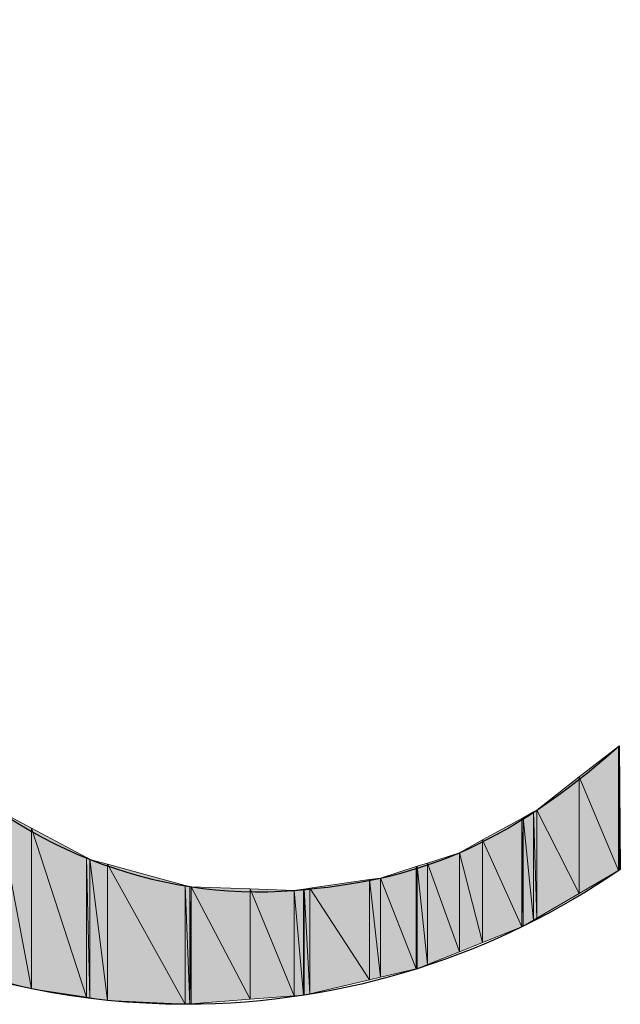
# Model space of a CAD drawing. Header units: inches. Extents: x 6 to 291, y 50 to 248.
# Tile 5 of 24: x 202.08 to 204.64, y 75.49 to 79.67. Entities that reach past the tile are written whole.
import ezdxf

# ---------------------------------------------------------------- set-up
doc = ezdxf.new("R2010")
doc.units = ezdxf.units.IN
doc.header["$MEASUREMENT"] = 0
doc.layers.add('Livello 1', color=7, linetype='Continuous')

# ---------------------------------------------------------------- blocks, each defined once
blk = doc.blocks.new('block 433')
at = {"layer": 'Livello 1', "color": 7, "lineweight": 25}
blk.add_open_spline([(204.6372, 76.0612), (204.6372, 76.0612), (204.6327, 76.5863), (204.6327, 76.5863), (204.14, 76.1527), (203.7742, 76.0133), (203.2517, 75.9717), (202.0516, 75.8755), (200.945, 76.914), (200.8583, 78.5371), (200.749, 80.345), (201.5724, 81.2905), (202.8136, 81.451), (203.472, 81.536), (204.2266, 81.2416), (204.6292, 80.6235), (204.6292, 80.6235), (204.6305, 81.3378), (204.6305, 81.3378), (204.1077, 81.6959), (203.4726, 81.9063), (202.7887, 81.9063), (200.9994, 81.9063), (199.5483, 80.4693), (199.5483, 78.6973), (199.5483, 76.9255), (200.9994, 75.4879), (202.7887, 75.4879), (203.4755, 75.4879), (204.1128, 75.6999), (204.6372, 76.0612)], degree=3, knots=[0, 0, 0, 0, 1, 1, 1, 2, 2, 2, 3, 3, 3, 4, 4, 4, 5, 5, 5, 6, 6, 6, 7, 7, 7, 8, 8, 8, 9, 9, 9, 10, 10, 10, 10], dxfattribs=at)
blk = doc.blocks.new('block 572')
at = {"layer": 'Livello 1', "lineweight": 0}
blk.add_lwpolyline([(201.9899, 75.5903), (202.1357, 75.5532), (201.9899, 76.3132), (201.9899, 75.5903)], dxfattribs=at)
blk = doc.blocks.new('block 573')
at = {"layer": 'Livello 1'}
h = blk.add_hatch(color=250, dxfattribs=at)
h.dxf.hatch_style = 2
h.paths.add_polyline_path([(201.9899, 75.5903), (202.1357, 75.5532), (201.9899, 76.3132)])
at = {"layer": 'Livello 1', "lineweight": 0}
blk.add_lwpolyline([(201.9899, 75.5903), (202.1357, 75.5532), (201.9899, 76.3132), (201.9899, 75.5903), (201.9899, 75.5903)], dxfattribs=at)
blk = doc.blocks.new('block 574')
at = {"layer": 'Livello 1', "lineweight": 0}
blk.add_lwpolyline([(202.1357, 75.5532), (202.1357, 76.2356), (201.9899, 76.3132), (202.1357, 75.5532)], dxfattribs=at)
blk = doc.blocks.new('block 575')
at = {"layer": 'Livello 1'}
h = blk.add_hatch(color=250, dxfattribs=at)
h.dxf.hatch_style = 2
h.paths.add_polyline_path([(202.1357, 75.5532), (202.1357, 76.2356), (201.9899, 76.3132)])
at = {"layer": 'Livello 1', "lineweight": 0}
blk.add_lwpolyline([(202.1357, 75.5532), (202.1357, 76.2356), (201.9899, 76.3132), (202.1357, 75.5532), (202.1357, 75.5532)], dxfattribs=at)
blk = doc.blocks.new('block 580')
at = {"layer": 'Livello 1', "lineweight": 0}
blk.add_lwpolyline([(202.1357, 75.5532), (202.3687, 75.5179), (202.1357, 76.2356), (202.1357, 75.5532)], dxfattribs=at)
blk = doc.blocks.new('block 581')
at = {"layer": 'Livello 1'}
h = blk.add_hatch(color=250, dxfattribs=at)
h.dxf.hatch_style = 2
h.paths.add_polyline_path([(202.1357, 75.5532), (202.3687, 75.5179), (202.1357, 76.2356)])
at = {"layer": 'Livello 1', "lineweight": 0}
blk.add_lwpolyline([(202.1357, 75.5532), (202.3687, 75.5179), (202.1357, 76.2356), (202.1357, 75.5532), (202.1357, 75.5532)], dxfattribs=at)
blk = doc.blocks.new('block 582')
at = {"layer": 'Livello 1', "lineweight": 0}
blk.add_lwpolyline([(202.3687, 75.5179), (202.3687, 76.1116), (202.1357, 76.2356), (202.3687, 75.5179)], dxfattribs=at)
blk = doc.blocks.new('block 583')
at = {"layer": 'Livello 1'}
h = blk.add_hatch(color=250, dxfattribs=at)
h.dxf.hatch_style = 2
h.paths.add_polyline_path([(202.3687, 75.5179), (202.3687, 76.1116), (202.1357, 76.2356)])
at = {"layer": 'Livello 1', "lineweight": 0}
blk.add_lwpolyline([(202.3687, 75.5179), (202.3687, 76.1116), (202.1357, 76.2356), (202.3687, 75.5179), (202.3687, 75.5179)], dxfattribs=at)
blk = doc.blocks.new('block 588')
at = {"layer": 'Livello 1', "lineweight": 0}
blk.add_lwpolyline([(202.3687, 75.5179), (202.3836, 75.5157), (202.3687, 76.1116), (202.3687, 75.5179)], dxfattribs=at)
blk = doc.blocks.new('block 589')
at = {"layer": 'Livello 1'}
h = blk.add_hatch(color=250, dxfattribs=at)
h.dxf.hatch_style = 2
h.paths.add_polyline_path([(202.3687, 75.5179), (202.3836, 75.5157), (202.3687, 76.1116)])
at = {"layer": 'Livello 1', "lineweight": 0}
blk.add_lwpolyline([(202.3687, 75.5179), (202.3836, 75.5157), (202.3687, 76.1116), (202.3687, 75.5179), (202.3687, 75.5179)], dxfattribs=at)
blk = doc.blocks.new('block 590')
at = {"layer": 'Livello 1', "lineweight": 0}
blk.add_lwpolyline([(202.3836, 75.5157), (202.3836, 76.1037), (202.3687, 76.1116), (202.3836, 75.5157)], dxfattribs=at)
blk = doc.blocks.new('block 591')
at = {"layer": 'Livello 1'}
h = blk.add_hatch(color=250, dxfattribs=at)
h.dxf.hatch_style = 2
h.paths.add_polyline_path([(202.3836, 75.5157), (202.3836, 76.1037), (202.3687, 76.1116)])
at = {"layer": 'Livello 1', "lineweight": 0}
blk.add_lwpolyline([(202.3836, 75.5157), (202.3836, 76.1037), (202.3687, 76.1116), (202.3836, 75.5157), (202.3836, 75.5157)], dxfattribs=at)
blk = doc.blocks.new('block 596')
at = {"layer": 'Livello 1', "lineweight": 0}
blk.add_lwpolyline([(202.3836, 75.5157), (202.4574, 75.5045), (202.3836, 76.1037), (202.3836, 75.5157)], dxfattribs=at)
blk = doc.blocks.new('block 597')
at = {"layer": 'Livello 1'}
h = blk.add_hatch(color=250, dxfattribs=at)
h.dxf.hatch_style = 2
h.paths.add_polyline_path([(202.3836, 75.5157), (202.4574, 75.5045), (202.3836, 76.1037)])
at = {"layer": 'Livello 1', "lineweight": 0}
blk.add_lwpolyline([(202.3836, 75.5157), (202.4574, 75.5045), (202.3836, 76.1037), (202.3836, 75.5157), (202.3836, 75.5157)], dxfattribs=at)
blk = doc.blocks.new('block 598')
at = {"layer": 'Livello 1', "lineweight": 0}
blk.add_lwpolyline([(202.4574, 75.5045), (202.4574, 76.0835), (202.3836, 76.1037), (202.4574, 75.5045)], dxfattribs=at)
blk = doc.blocks.new('block 599')
at = {"layer": 'Livello 1'}
h = blk.add_hatch(color=250, dxfattribs=at)
h.dxf.hatch_style = 2
h.paths.add_polyline_path([(202.4574, 75.5045), (202.4574, 76.0835), (202.3836, 76.1037)])
at = {"layer": 'Livello 1', "lineweight": 0}
blk.add_lwpolyline([(202.4574, 75.5045), (202.4574, 76.0835), (202.3836, 76.1037), (202.4574, 75.5045), (202.4574, 75.5045)], dxfattribs=at)
blk = doc.blocks.new('block 604')
at = {"layer": 'Livello 1', "lineweight": 0}
blk.add_lwpolyline([(202.4574, 75.5045), (202.7887, 75.4879), (202.4574, 76.0835), (202.4574, 75.5045)], dxfattribs=at)
blk = doc.blocks.new('block 605')
at = {"layer": 'Livello 1'}
h = blk.add_hatch(color=250, dxfattribs=at)
h.dxf.hatch_style = 2
h.paths.add_polyline_path([(202.4574, 75.5045), (202.7887, 75.4879), (202.4574, 76.0835)])
at = {"layer": 'Livello 1', "lineweight": 0}
blk.add_lwpolyline([(202.4574, 75.5045), (202.7887, 75.4879), (202.4574, 76.0835), (202.4574, 75.5045), (202.4574, 75.5045)], dxfattribs=at)
blk = doc.blocks.new('block 606')
at = {"layer": 'Livello 1', "lineweight": 0}
blk.add_lwpolyline([(202.7887, 75.4879), (202.7887, 75.993), (202.4574, 76.0835), (202.7887, 75.4879)], dxfattribs=at)
blk = doc.blocks.new('block 607')
at = {"layer": 'Livello 1'}
h = blk.add_hatch(color=250, dxfattribs=at)
h.dxf.hatch_style = 2
h.paths.add_polyline_path([(202.7887, 75.4879), (202.7887, 75.993), (202.4574, 76.0835)])
at = {"layer": 'Livello 1', "lineweight": 0}
blk.add_lwpolyline([(202.7887, 75.4879), (202.7887, 75.993), (202.4574, 76.0835), (202.7887, 75.4879), (202.7887, 75.4879)], dxfattribs=at)
blk = doc.blocks.new('block 612')
at = {"layer": 'Livello 1', "lineweight": 0}
blk.add_lwpolyline([(202.7887, 75.4879), (202.8079, 75.4894), (202.7887, 75.993), (202.7887, 75.4879)], dxfattribs=at)
blk = doc.blocks.new('block 613')
at = {"layer": 'Livello 1'}
h = blk.add_hatch(color=250, dxfattribs=at)
h.dxf.hatch_style = 2
h.paths.add_polyline_path([(202.7887, 75.4879), (202.8079, 75.4894), (202.7887, 75.993)])
at = {"layer": 'Livello 1', "lineweight": 0}
blk.add_lwpolyline([(202.7887, 75.4879), (202.8079, 75.4894), (202.7887, 75.993), (202.7887, 75.4879), (202.7887, 75.4879)], dxfattribs=at)
blk = doc.blocks.new('block 614')
at = {"layer": 'Livello 1', "lineweight": 0}
blk.add_lwpolyline([(202.8079, 75.4894), (202.8079, 75.9877), (202.7887, 75.993), (202.8079, 75.4894)], dxfattribs=at)
blk = doc.blocks.new('block 615')
at = {"layer": 'Livello 1'}
h = blk.add_hatch(color=250, dxfattribs=at)
h.dxf.hatch_style = 2
h.paths.add_polyline_path([(202.8079, 75.4894), (202.8079, 75.9877), (202.7887, 75.993)])
at = {"layer": 'Livello 1', "lineweight": 0}
blk.add_lwpolyline([(202.8079, 75.4894), (202.8079, 75.9877), (202.7887, 75.993), (202.8079, 75.4894), (202.8079, 75.4894)], dxfattribs=at)
blk = doc.blocks.new('block 620')
at = {"layer": 'Livello 1', "lineweight": 0}
blk.add_lwpolyline([(202.8079, 75.4894), (202.8136, 75.4898), (202.8079, 75.9877), (202.8079, 75.4894)], dxfattribs=at)
blk = doc.blocks.new('block 621')
at = {"layer": 'Livello 1'}
h = blk.add_hatch(color=250, dxfattribs=at)
h.dxf.hatch_style = 2
h.paths.add_polyline_path([(202.8079, 75.4894), (202.8136, 75.4898), (202.8079, 75.9877)])
at = {"layer": 'Livello 1', "lineweight": 0}
blk.add_lwpolyline([(202.8079, 75.4894), (202.8136, 75.4898), (202.8079, 75.9877), (202.8079, 75.4894), (202.8079, 75.4894)], dxfattribs=at)
blk = doc.blocks.new('block 622')
at = {"layer": 'Livello 1', "lineweight": 0}
blk.add_lwpolyline([(202.8136, 75.4898), (202.8136, 75.9875), (202.8079, 75.9877), (202.8136, 75.4898)], dxfattribs=at)
blk = doc.blocks.new('block 623')
at = {"layer": 'Livello 1'}
h = blk.add_hatch(color=250, dxfattribs=at)
h.dxf.hatch_style = 2
h.paths.add_polyline_path([(202.8136, 75.4898), (202.8136, 75.9875), (202.8079, 75.9877)])
at = {"layer": 'Livello 1', "lineweight": 0}
blk.add_lwpolyline([(202.8136, 75.4898), (202.8136, 75.9875), (202.8079, 75.9877), (202.8136, 75.4898), (202.8136, 75.4898)], dxfattribs=at)
blk = doc.blocks.new('block 628')
at = {"layer": 'Livello 1', "lineweight": 0}
blk.add_lwpolyline([(202.8136, 75.4898), (203.0641, 75.5091), (202.8136, 75.9875), (202.8136, 75.4898)], dxfattribs=at)
blk = doc.blocks.new('block 629')
at = {"layer": 'Livello 1'}
h = blk.add_hatch(color=250, dxfattribs=at)
h.dxf.hatch_style = 2
h.paths.add_polyline_path([(202.8136, 75.4898), (203.0641, 75.5091), (202.8136, 75.9875)])
at = {"layer": 'Livello 1', "lineweight": 0}
blk.add_lwpolyline([(202.8136, 75.4898), (203.0641, 75.5091), (202.8136, 75.9875), (202.8136, 75.4898), (202.8136, 75.4898)], dxfattribs=at)
blk = doc.blocks.new('block 630')
at = {"layer": 'Livello 1', "lineweight": 0}
blk.add_lwpolyline([(203.0641, 75.5091), (203.0641, 75.9785), (202.8136, 75.9875), (203.0641, 75.5091)], dxfattribs=at)
blk = doc.blocks.new('block 631')
at = {"layer": 'Livello 1'}
h = blk.add_hatch(color=250, dxfattribs=at)
h.dxf.hatch_style = 2
h.paths.add_polyline_path([(203.0641, 75.5091), (203.0641, 75.9785), (202.8136, 75.9875)])
at = {"layer": 'Livello 1', "lineweight": 0}
blk.add_lwpolyline([(203.0641, 75.5091), (203.0641, 75.9785), (202.8136, 75.9875), (203.0641, 75.5091), (203.0641, 75.5091)], dxfattribs=at)
blk = doc.blocks.new('block 636')
at = {"layer": 'Livello 1', "lineweight": 0}
blk.add_lwpolyline([(203.0641, 75.5091), (203.2517, 75.5235), (203.0641, 75.9785), (203.0641, 75.5091)], dxfattribs=at)
blk = doc.blocks.new('block 637')
at = {"layer": 'Livello 1'}
h = blk.add_hatch(color=250, dxfattribs=at)
h.dxf.hatch_style = 2
h.paths.add_polyline_path([(203.0641, 75.5091), (203.2517, 75.5235), (203.0641, 75.9785)])
at = {"layer": 'Livello 1', "lineweight": 0}
blk.add_lwpolyline([(203.0641, 75.5091), (203.2517, 75.5235), (203.0641, 75.9785), (203.0641, 75.5091), (203.0641, 75.5091)], dxfattribs=at)
blk = doc.blocks.new('block 638')
at = {"layer": 'Livello 1', "lineweight": 0}
blk.add_lwpolyline([(203.2517, 75.5235), (203.2517, 75.9717), (203.0641, 75.9785), (203.2517, 75.5235)], dxfattribs=at)
blk = doc.blocks.new('block 639')
at = {"layer": 'Livello 1'}
h = blk.add_hatch(color=250, dxfattribs=at)
h.dxf.hatch_style = 2
h.paths.add_polyline_path([(203.2517, 75.5235), (203.2517, 75.9717), (203.0641, 75.9785)])
at = {"layer": 'Livello 1', "lineweight": 0}
blk.add_lwpolyline([(203.2517, 75.5235), (203.2517, 75.9717), (203.0641, 75.9785), (203.2517, 75.5235), (203.2517, 75.5235)], dxfattribs=at)
blk = doc.blocks.new('block 644')
at = {"layer": 'Livello 1', "lineweight": 0}
blk.add_lwpolyline([(203.2517, 75.5235), (203.2915, 75.5265), (203.2517, 75.9717), (203.2517, 75.5235)], dxfattribs=at)
blk = doc.blocks.new('block 645')
at = {"layer": 'Livello 1'}
h = blk.add_hatch(color=250, dxfattribs=at)
h.dxf.hatch_style = 2
h.paths.add_polyline_path([(203.2517, 75.5235), (203.2915, 75.5265), (203.2517, 75.9717)])
at = {"layer": 'Livello 1', "lineweight": 0}
blk.add_lwpolyline([(203.2517, 75.5235), (203.2915, 75.5265), (203.2517, 75.9717), (203.2517, 75.5235), (203.2517, 75.5235)], dxfattribs=at)
blk = doc.blocks.new('block 646')
at = {"layer": 'Livello 1', "lineweight": 0}
blk.add_lwpolyline([(203.2915, 75.5265), (203.2915, 75.9774), (203.2517, 75.9717), (203.2915, 75.5265)], dxfattribs=at)
blk = doc.blocks.new('block 647')
at = {"layer": 'Livello 1'}
h = blk.add_hatch(color=250, dxfattribs=at)
h.dxf.hatch_style = 2
h.paths.add_polyline_path([(203.2915, 75.5265), (203.2915, 75.9774), (203.2517, 75.9717)])
at = {"layer": 'Livello 1', "lineweight": 0}
blk.add_lwpolyline([(203.2915, 75.5265), (203.2915, 75.9774), (203.2517, 75.9717), (203.2915, 75.5265), (203.2915, 75.5265)], dxfattribs=at)
blk = doc.blocks.new('block 652')
at = {"layer": 'Livello 1', "lineweight": 0}
blk.add_lwpolyline([(203.2915, 75.5265), (203.2935, 75.5267), (203.2915, 75.9774), (203.2915, 75.5265)], dxfattribs=at)
blk = doc.blocks.new('block 653')
at = {"layer": 'Livello 1'}
h = blk.add_hatch(color=250, dxfattribs=at)
h.dxf.hatch_style = 2
edge = h.paths.add_edge_path()
edge.add_spline(control_points=[(203.2915, 75.5265), (203.2935, 75.5267), (203.2915, 75.9774), (203.2915, 75.9774), (203.2915, 75.9774), (203.2915, 75.5265), (203.2915, 75.5265), (203.2915, 75.5265), (203.2915, 75.5265), (203.2915, 75.5265)], knot_values=[0, 0, 0, 0, 1, 1, 1, 2, 2, 2, 3, 3, 3, 3], degree=3, periodic=1)
at = {"layer": 'Livello 1', "lineweight": 0}
blk.add_open_spline([(203.2915, 75.5265), (203.2935, 75.5267), (203.2915, 75.9774), (203.2915, 75.9774), (203.2915, 75.9774), (203.2915, 75.5265), (203.2915, 75.5265), (203.2915, 75.5265), (203.2915, 75.5265), (203.2915, 75.5265)], degree=3, knots=[0, 0, 0, 0, 1, 1, 1, 2, 2, 2, 3, 3, 3, 3], dxfattribs=at)
blk = doc.blocks.new('block 654')
at = {"layer": 'Livello 1', "lineweight": 0}
blk.add_lwpolyline([(203.2935, 75.5267), (203.2935, 75.9777), (203.2915, 75.9774), (203.2935, 75.5267)], dxfattribs=at)
blk = doc.blocks.new('block 655')
at = {"layer": 'Livello 1'}
h = blk.add_hatch(color=250, dxfattribs=at)
h.dxf.hatch_style = 2
edge = h.paths.add_edge_path()
edge.add_spline(control_points=[(203.2935, 75.5267), (203.2935, 75.5267), (203.2935, 75.9777), (203.2935, 75.9777), (203.2915, 75.9774), (203.2935, 75.5267), (203.2935, 75.5267), (203.2935, 75.5267), (203.2935, 75.5267), (203.2935, 75.5267)], knot_values=[0, 0, 0, 0, 1, 1, 1, 2, 2, 2, 3, 3, 3, 3], degree=3, periodic=1)
at = {"layer": 'Livello 1', "lineweight": 0}
blk.add_open_spline([(203.2935, 75.5267), (203.2935, 75.5267), (203.2935, 75.9777), (203.2935, 75.9777), (203.2915, 75.9774), (203.2935, 75.5267), (203.2935, 75.5267), (203.2935, 75.5267), (203.2935, 75.5267), (203.2935, 75.5267)], degree=3, knots=[0, 0, 0, 0, 1, 1, 1, 2, 2, 2, 3, 3, 3, 3], dxfattribs=at)
blk = doc.blocks.new('block 660')
at = {"layer": 'Livello 1', "lineweight": 0}
blk.add_lwpolyline([(203.2935, 75.5267), (203.3184, 75.5325), (203.2935, 75.9777), (203.2935, 75.5267)], dxfattribs=at)
blk = doc.blocks.new('block 661')
at = {"layer": 'Livello 1'}
h = blk.add_hatch(color=250, dxfattribs=at)
h.dxf.hatch_style = 2
h.paths.add_polyline_path([(203.2935, 75.5267), (203.3184, 75.5325), (203.2935, 75.9777)])
at = {"layer": 'Livello 1', "lineweight": 0}
blk.add_lwpolyline([(203.2935, 75.5267), (203.3184, 75.5325), (203.2935, 75.9777), (203.2935, 75.5267), (203.2935, 75.5267)], dxfattribs=at)
blk = doc.blocks.new('block 662')
at = {"layer": 'Livello 1', "lineweight": 0}
blk.add_lwpolyline([(203.3184, 75.5325), (203.3184, 75.9813), (203.2935, 75.9777), (203.3184, 75.5325)], dxfattribs=at)
blk = doc.blocks.new('block 663')
at = {"layer": 'Livello 1'}
h = blk.add_hatch(color=250, dxfattribs=at)
h.dxf.hatch_style = 2
h.paths.add_polyline_path([(203.3184, 75.5325), (203.3184, 75.9813), (203.2935, 75.9777)])
at = {"layer": 'Livello 1', "lineweight": 0}
blk.add_lwpolyline([(203.3184, 75.5325), (203.3184, 75.9813), (203.2935, 75.9777), (203.3184, 75.5325), (203.3184, 75.5325)], dxfattribs=at)
blk = doc.blocks.new('block 668')
at = {"layer": 'Livello 1', "lineweight": 0}
blk.add_lwpolyline([(203.3184, 75.5325), (203.5712, 75.5917), (203.3184, 75.9813), (203.3184, 75.5325)], dxfattribs=at)
blk = doc.blocks.new('block 669')
at = {"layer": 'Livello 1'}
h = blk.add_hatch(color=250, dxfattribs=at)
h.dxf.hatch_style = 2
h.paths.add_polyline_path([(203.3184, 75.5325), (203.5712, 75.5917), (203.3184, 75.9813)])
at = {"layer": 'Livello 1', "lineweight": 0}
blk.add_lwpolyline([(203.3184, 75.5325), (203.5712, 75.5917), (203.3184, 75.9813), (203.3184, 75.5325), (203.3184, 75.5325)], dxfattribs=at)
blk = doc.blocks.new('block 670')
at = {"layer": 'Livello 1', "lineweight": 0}
blk.add_lwpolyline([(203.5712, 75.5917), (203.5712, 76.0175), (203.3184, 75.9813), (203.5712, 75.5917)], dxfattribs=at)
blk = doc.blocks.new('block 671')
at = {"layer": 'Livello 1'}
h = blk.add_hatch(color=250, dxfattribs=at)
h.dxf.hatch_style = 2
h.paths.add_polyline_path([(203.5712, 75.5917), (203.5712, 76.0175), (203.3184, 75.9813)])
at = {"layer": 'Livello 1', "lineweight": 0}
blk.add_lwpolyline([(203.5712, 75.5917), (203.5712, 76.0175), (203.3184, 75.9813), (203.5712, 75.5917), (203.5712, 75.5917)], dxfattribs=at)
blk = doc.blocks.new('block 676')
at = {"layer": 'Livello 1', "lineweight": 0}
blk.add_lwpolyline([(203.5712, 75.5917), (203.6186, 75.6028), (203.5712, 76.0175), (203.5712, 75.5917)], dxfattribs=at)
blk = doc.blocks.new('block 677')
at = {"layer": 'Livello 1'}
h = blk.add_hatch(color=250, dxfattribs=at)
h.dxf.hatch_style = 2
h.paths.add_polyline_path([(203.5712, 75.5917), (203.6186, 75.6028), (203.5712, 76.0175)])
at = {"layer": 'Livello 1', "lineweight": 0}
blk.add_lwpolyline([(203.5712, 75.5917), (203.6186, 75.6028), (203.5712, 76.0175), (203.5712, 75.5917), (203.5712, 75.5917)], dxfattribs=at)
blk = doc.blocks.new('block 678')
at = {"layer": 'Livello 1', "lineweight": 0}
blk.add_lwpolyline([(203.6186, 75.6028), (203.6186, 76.0243), (203.5712, 76.0175), (203.6186, 75.6028)], dxfattribs=at)
blk = doc.blocks.new('block 679')
at = {"layer": 'Livello 1'}
h = blk.add_hatch(color=250, dxfattribs=at)
h.dxf.hatch_style = 2
h.paths.add_polyline_path([(203.6186, 75.6028), (203.6186, 76.0243), (203.5712, 76.0175)])
at = {"layer": 'Livello 1', "lineweight": 0}
blk.add_lwpolyline([(203.6186, 75.6028), (203.6186, 76.0243), (203.5712, 76.0175), (203.6186, 75.6028), (203.6186, 75.6028)], dxfattribs=at)
blk = doc.blocks.new('block 684')
at = {"layer": 'Livello 1', "lineweight": 0}
blk.add_lwpolyline([(203.6186, 75.6028), (203.77, 75.6382), (203.6186, 76.0243), (203.6186, 75.6028)], dxfattribs=at)
blk = doc.blocks.new('block 685')
at = {"layer": 'Livello 1'}
h = blk.add_hatch(color=250, dxfattribs=at)
h.dxf.hatch_style = 2
h.paths.add_polyline_path([(203.6186, 75.6028), (203.77, 75.6382), (203.6186, 76.0243)])
at = {"layer": 'Livello 1', "lineweight": 0}
blk.add_lwpolyline([(203.6186, 75.6028), (203.77, 75.6382), (203.6186, 76.0243), (203.6186, 75.6028), (203.6186, 75.6028)], dxfattribs=at)
blk = doc.blocks.new('block 686')
at = {"layer": 'Livello 1', "lineweight": 0}
blk.add_lwpolyline([(203.77, 75.6382), (203.77, 76.073), (203.6186, 76.0243), (203.77, 75.6382)], dxfattribs=at)
blk = doc.blocks.new('block 687')
at = {"layer": 'Livello 1'}
h = blk.add_hatch(color=250, dxfattribs=at)
h.dxf.hatch_style = 2
h.paths.add_polyline_path([(203.77, 75.6382), (203.77, 76.073), (203.6186, 76.0243)])
at = {"layer": 'Livello 1', "lineweight": 0}
blk.add_lwpolyline([(203.77, 75.6382), (203.77, 76.073), (203.6186, 76.0243), (203.77, 75.6382), (203.77, 75.6382)], dxfattribs=at)
blk = doc.blocks.new('block 692')
at = {"layer": 'Livello 1', "lineweight": 0}
blk.add_lwpolyline([(203.77, 75.6382), (203.7738, 75.6391), (203.77, 76.073), (203.77, 75.6382)], dxfattribs=at)
blk = doc.blocks.new('block 693')
at = {"layer": 'Livello 1'}
h = blk.add_hatch(color=250, dxfattribs=at)
h.dxf.hatch_style = 2
edge = h.paths.add_edge_path()
edge.add_spline(control_points=[(203.77, 75.6382), (203.7738, 75.6391), (203.77, 76.073), (203.77, 76.073), (203.77, 76.073), (203.77, 75.6382), (203.77, 75.6382), (203.77, 75.6382), (203.77, 75.6382), (203.77, 75.6382)], knot_values=[0, 0, 0, 0, 1, 1, 1, 2, 2, 2, 3, 3, 3, 3], degree=3, periodic=1)
at = {"layer": 'Livello 1', "lineweight": 0}
blk.add_open_spline([(203.77, 75.6382), (203.7738, 75.6391), (203.77, 76.073), (203.77, 76.073), (203.77, 76.073), (203.77, 75.6382), (203.77, 75.6382), (203.77, 75.6382), (203.77, 75.6382), (203.77, 75.6382)], degree=3, knots=[0, 0, 0, 0, 1, 1, 1, 2, 2, 2, 3, 3, 3, 3], dxfattribs=at)
blk = doc.blocks.new('block 694')
at = {"layer": 'Livello 1', "lineweight": 0}
blk.add_lwpolyline([(203.7738, 75.6391), (203.7738, 76.0742), (203.77, 76.073), (203.7738, 75.6391)], dxfattribs=at)
blk = doc.blocks.new('block 695')
at = {"layer": 'Livello 1'}
h = blk.add_hatch(color=250, dxfattribs=at)
h.dxf.hatch_style = 2
edge = h.paths.add_edge_path()
edge.add_spline(control_points=[(203.7738, 75.6391), (203.7738, 75.6391), (203.7738, 76.0742), (203.7738, 76.0742), (203.77, 76.073), (203.7738, 75.6391), (203.7738, 75.6391), (203.7738, 75.6391), (203.7738, 75.6391), (203.7738, 75.6391)], knot_values=[0, 0, 0, 0, 1, 1, 1, 2, 2, 2, 3, 3, 3, 3], degree=3, periodic=1)
at = {"layer": 'Livello 1', "lineweight": 0}
blk.add_open_spline([(203.7738, 75.6391), (203.7738, 75.6391), (203.7738, 76.0742), (203.7738, 76.0742), (203.77, 76.073), (203.7738, 75.6391), (203.7738, 75.6391), (203.7738, 75.6391), (203.7738, 75.6391), (203.7738, 75.6391)], degree=3, knots=[0, 0, 0, 0, 1, 1, 1, 2, 2, 2, 3, 3, 3, 3], dxfattribs=at)
blk = doc.blocks.new('block 700')
at = {"layer": 'Livello 1', "lineweight": 0}
blk.add_lwpolyline([(203.7738, 75.6391), (203.8173, 75.6565), (203.7738, 76.0742), (203.7738, 75.6391)], dxfattribs=at)
blk = doc.blocks.new('block 701')
at = {"layer": 'Livello 1'}
h = blk.add_hatch(color=250, dxfattribs=at)
h.dxf.hatch_style = 2
h.paths.add_polyline_path([(203.7738, 75.6391), (203.8173, 75.6565), (203.7738, 76.0742)])
at = {"layer": 'Livello 1', "lineweight": 0}
blk.add_lwpolyline([(203.7738, 75.6391), (203.8173, 75.6565), (203.7738, 76.0742), (203.7738, 75.6391), (203.7738, 75.6391)], dxfattribs=at)
blk = doc.blocks.new('block 702')
at = {"layer": 'Livello 1', "lineweight": 0}
blk.add_lwpolyline([(203.8173, 75.6565), (203.8173, 76.0882), (203.7738, 76.0742), (203.8173, 75.6565)], dxfattribs=at)
blk = doc.blocks.new('block 703')
at = {"layer": 'Livello 1'}
h = blk.add_hatch(color=250, dxfattribs=at)
h.dxf.hatch_style = 2
h.paths.add_polyline_path([(203.8173, 75.6565), (203.8173, 76.0882), (203.7738, 76.0742)])
at = {"layer": 'Livello 1', "lineweight": 0}
blk.add_lwpolyline([(203.8173, 75.6565), (203.8173, 76.0882), (203.7738, 76.0742), (203.8173, 75.6565), (203.8173, 75.6565)], dxfattribs=at)
blk = doc.blocks.new('block 708')
at = {"layer": 'Livello 1', "lineweight": 0}
blk.add_lwpolyline([(203.8173, 75.6565), (203.9534, 75.711), (203.8173, 76.0882), (203.8173, 75.6565)], dxfattribs=at)
blk = doc.blocks.new('block 709')
at = {"layer": 'Livello 1'}
h = blk.add_hatch(color=250, dxfattribs=at)
h.dxf.hatch_style = 2
h.paths.add_polyline_path([(203.8173, 75.6565), (203.9534, 75.711), (203.8173, 76.0882)])
at = {"layer": 'Livello 1', "lineweight": 0}
blk.add_lwpolyline([(203.8173, 75.6565), (203.9534, 75.711), (203.8173, 76.0882), (203.8173, 75.6565), (203.8173, 75.6565)], dxfattribs=at)
blk = doc.blocks.new('block 710')
at = {"layer": 'Livello 1', "lineweight": 0}
blk.add_lwpolyline([(203.9534, 75.711), (203.9534, 76.132), (203.8173, 76.0882), (203.9534, 75.711)], dxfattribs=at)
blk = doc.blocks.new('block 711')
at = {"layer": 'Livello 1'}
h = blk.add_hatch(color=250, dxfattribs=at)
h.dxf.hatch_style = 2
h.paths.add_polyline_path([(203.9534, 75.711), (203.9534, 76.132), (203.8173, 76.0882)])
at = {"layer": 'Livello 1', "lineweight": 0}
blk.add_lwpolyline([(203.9534, 75.711), (203.9534, 76.132), (203.8173, 76.0882), (203.9534, 75.711), (203.9534, 75.711)], dxfattribs=at)
blk = doc.blocks.new('block 716')
at = {"layer": 'Livello 1', "lineweight": 0}
blk.add_lwpolyline([(203.9534, 75.711), (204.0514, 75.7502), (203.9534, 76.132), (203.9534, 75.711)], dxfattribs=at)
blk = doc.blocks.new('block 717')
at = {"layer": 'Livello 1'}
h = blk.add_hatch(color=250, dxfattribs=at)
h.dxf.hatch_style = 2
h.paths.add_polyline_path([(203.9534, 75.711), (204.0514, 75.7502), (203.9534, 76.132)])
at = {"layer": 'Livello 1', "lineweight": 0}
blk.add_lwpolyline([(203.9534, 75.711), (204.0514, 75.7502), (203.9534, 76.132), (203.9534, 75.711), (203.9534, 75.711)], dxfattribs=at)
blk = doc.blocks.new('block 718')
at = {"layer": 'Livello 1', "lineweight": 0}
blk.add_lwpolyline([(204.0514, 75.7502), (204.0514, 76.186), (203.9534, 76.132), (204.0514, 75.7502)], dxfattribs=at)
blk = doc.blocks.new('block 719')
at = {"layer": 'Livello 1'}
h = blk.add_hatch(color=250, dxfattribs=at)
h.dxf.hatch_style = 2
h.paths.add_polyline_path([(204.0514, 75.7502), (204.0514, 76.186), (203.9534, 76.132)])
at = {"layer": 'Livello 1', "lineweight": 0}
blk.add_lwpolyline([(204.0514, 75.7502), (204.0514, 76.186), (203.9534, 76.132), (204.0514, 75.7502), (204.0514, 75.7502)], dxfattribs=at)
blk = doc.blocks.new('block 724')
at = {"layer": 'Livello 1', "lineweight": 0}
blk.add_lwpolyline([(204.0514, 75.7502), (204.2183, 75.8171), (204.0514, 76.186), (204.0514, 75.7502)], dxfattribs=at)
blk = doc.blocks.new('block 725')
at = {"layer": 'Livello 1'}
h = blk.add_hatch(color=250, dxfattribs=at)
h.dxf.hatch_style = 2
h.paths.add_polyline_path([(204.0514, 75.7502), (204.2183, 75.8171), (204.0514, 76.186)])
at = {"layer": 'Livello 1', "lineweight": 0}
blk.add_lwpolyline([(204.0514, 75.7502), (204.2183, 75.8171), (204.0514, 76.186), (204.0514, 75.7502), (204.0514, 75.7502)], dxfattribs=at)
blk = doc.blocks.new('block 726')
at = {"layer": 'Livello 1', "lineweight": 0}
blk.add_lwpolyline([(204.2183, 75.8171), (204.2183, 76.2778), (204.0514, 76.186), (204.2183, 75.8171)], dxfattribs=at)
blk = doc.blocks.new('block 727')
at = {"layer": 'Livello 1'}
h = blk.add_hatch(color=250, dxfattribs=at)
h.dxf.hatch_style = 2
h.paths.add_polyline_path([(204.2183, 75.8171), (204.2183, 76.2778), (204.0514, 76.186)])
at = {"layer": 'Livello 1', "lineweight": 0}
blk.add_lwpolyline([(204.2183, 75.8171), (204.2183, 76.2778), (204.0514, 76.186), (204.2183, 75.8171), (204.2183, 75.8171)], dxfattribs=at)
blk = doc.blocks.new('block 732')
at = {"layer": 'Livello 1', "lineweight": 0}
blk.add_lwpolyline([(204.2183, 75.8171), (204.2237, 75.8192), (204.2183, 76.2778), (204.2183, 75.8171)], dxfattribs=at)
blk = doc.blocks.new('block 733')
at = {"layer": 'Livello 1'}
h = blk.add_hatch(color=250, dxfattribs=at)
h.dxf.hatch_style = 2
h.paths.add_polyline_path([(204.2183, 75.8171), (204.2237, 75.8192), (204.2183, 76.2778)])
at = {"layer": 'Livello 1', "lineweight": 0}
blk.add_lwpolyline([(204.2183, 75.8171), (204.2237, 75.8192), (204.2183, 76.2778), (204.2183, 75.8171), (204.2183, 75.8171)], dxfattribs=at)
blk = doc.blocks.new('block 734')
at = {"layer": 'Livello 1', "lineweight": 0}
blk.add_lwpolyline([(204.2237, 75.8192), (204.2237, 76.2808), (204.2183, 76.2778), (204.2237, 75.8192)], dxfattribs=at)
blk = doc.blocks.new('block 735')
at = {"layer": 'Livello 1'}
h = blk.add_hatch(color=250, dxfattribs=at)
h.dxf.hatch_style = 2
h.paths.add_polyline_path([(204.2237, 75.8192), (204.2237, 76.2808), (204.2183, 76.2778)])
at = {"layer": 'Livello 1', "lineweight": 0}
blk.add_lwpolyline([(204.2237, 75.8192), (204.2237, 76.2808), (204.2183, 76.2778), (204.2237, 75.8192), (204.2237, 75.8192)], dxfattribs=at)
blk = doc.blocks.new('block 740')
at = {"layer": 'Livello 1', "lineweight": 0}
blk.add_lwpolyline([(204.2237, 75.8192), (204.2682, 75.8453), (204.2237, 76.2808), (204.2237, 75.8192)], dxfattribs=at)
blk = doc.blocks.new('block 741')
at = {"layer": 'Livello 1'}
h = blk.add_hatch(color=250, dxfattribs=at)
h.dxf.hatch_style = 2
h.paths.add_polyline_path([(204.2237, 75.8192), (204.2682, 75.8453), (204.2237, 76.2808)])
at = {"layer": 'Livello 1', "lineweight": 0}
blk.add_lwpolyline([(204.2237, 75.8192), (204.2682, 75.8453), (204.2237, 76.2808), (204.2237, 75.8192), (204.2237, 75.8192)], dxfattribs=at)
blk = doc.blocks.new('block 742')
at = {"layer": 'Livello 1', "lineweight": 0}
blk.add_lwpolyline([(204.2682, 75.8453), (204.2682, 76.3053), (204.2237, 76.2808), (204.2682, 75.8453)], dxfattribs=at)
blk = doc.blocks.new('block 743')
at = {"layer": 'Livello 1'}
h = blk.add_hatch(color=250, dxfattribs=at)
h.dxf.hatch_style = 2
h.paths.add_polyline_path([(204.2682, 75.8453), (204.2682, 76.3053), (204.2237, 76.2808)])
at = {"layer": 'Livello 1', "lineweight": 0}
blk.add_lwpolyline([(204.2682, 75.8453), (204.2682, 76.3053), (204.2237, 76.2808), (204.2682, 75.8453), (204.2682, 75.8453)], dxfattribs=at)
blk = doc.blocks.new('block 748')
at = {"layer": 'Livello 1', "lineweight": 0}
blk.add_lwpolyline([(204.2682, 75.8453), (204.2825, 75.8537), (204.2682, 76.3053), (204.2682, 75.8453)], dxfattribs=at)
blk = doc.blocks.new('block 749')
at = {"layer": 'Livello 1'}
h = blk.add_hatch(color=250, dxfattribs=at)
h.dxf.hatch_style = 2
h.paths.add_polyline_path([(204.2682, 75.8453), (204.2825, 75.8537), (204.2682, 76.3053)])
at = {"layer": 'Livello 1', "lineweight": 0}
blk.add_lwpolyline([(204.2682, 75.8453), (204.2825, 75.8537), (204.2682, 76.3053), (204.2682, 75.8453), (204.2682, 75.8453)], dxfattribs=at)
blk = doc.blocks.new('block 750')
at = {"layer": 'Livello 1', "lineweight": 0}
blk.add_lwpolyline([(204.2825, 75.8537), (204.2825, 76.3132), (204.2682, 76.3053), (204.2825, 75.8537)], dxfattribs=at)
blk = doc.blocks.new('block 751')
at = {"layer": 'Livello 1'}
h = blk.add_hatch(color=250, dxfattribs=at)
h.dxf.hatch_style = 2
h.paths.add_polyline_path([(204.2825, 75.8537), (204.2825, 76.3132), (204.2682, 76.3053)])
at = {"layer": 'Livello 1', "lineweight": 0}
blk.add_lwpolyline([(204.2825, 75.8537), (204.2825, 76.3132), (204.2682, 76.3053), (204.2825, 75.8537), (204.2825, 75.8537)], dxfattribs=at)
blk = doc.blocks.new('block 756')
at = {"layer": 'Livello 1', "lineweight": 0}
blk.add_lwpolyline([(204.2825, 75.8537), (204.4626, 75.9591), (204.2825, 76.3132), (204.2825, 75.8537)], dxfattribs=at)
blk = doc.blocks.new('block 757')
at = {"layer": 'Livello 1'}
h = blk.add_hatch(color=250, dxfattribs=at)
h.dxf.hatch_style = 2
h.paths.add_polyline_path([(204.2825, 75.8537), (204.4626, 75.9591), (204.2825, 76.3132)])
at = {"layer": 'Livello 1', "lineweight": 0}
blk.add_lwpolyline([(204.2825, 75.8537), (204.4626, 75.9591), (204.2825, 76.3132), (204.2825, 75.8537), (204.2825, 75.8537)], dxfattribs=at)
blk = doc.blocks.new('block 758')
at = {"layer": 'Livello 1', "lineweight": 0}
blk.add_lwpolyline([(204.4626, 75.9591), (204.4626, 76.4536), (204.2825, 76.3132), (204.4626, 75.9591)], dxfattribs=at)
blk = doc.blocks.new('block 759')
at = {"layer": 'Livello 1'}
h = blk.add_hatch(color=250, dxfattribs=at)
h.dxf.hatch_style = 2
h.paths.add_polyline_path([(204.4626, 75.9591), (204.4626, 76.4536), (204.2825, 76.3132)])
at = {"layer": 'Livello 1', "lineweight": 0}
blk.add_lwpolyline([(204.4626, 75.9591), (204.4626, 76.4536), (204.2825, 76.3132), (204.4626, 75.9591), (204.4626, 75.9591)], dxfattribs=at)
blk = doc.blocks.new('block 764')
at = {"layer": 'Livello 1', "lineweight": 0}
blk.add_lwpolyline([(204.4626, 75.9591), (204.6292, 76.0566), (204.4626, 76.4536), (204.4626, 75.9591)], dxfattribs=at)
blk = doc.blocks.new('block 765')
at = {"layer": 'Livello 1'}
h = blk.add_hatch(color=250, dxfattribs=at)
h.dxf.hatch_style = 2
h.paths.add_polyline_path([(204.4626, 75.9591), (204.6292, 76.0566), (204.4626, 76.4536)])
at = {"layer": 'Livello 1', "lineweight": 0}
blk.add_lwpolyline([(204.4626, 75.9591), (204.6292, 76.0566), (204.4626, 76.4536), (204.4626, 75.9591), (204.4626, 75.9591)], dxfattribs=at)
blk = doc.blocks.new('block 766')
at = {"layer": 'Livello 1', "lineweight": 0}
blk.add_lwpolyline([(204.6292, 76.0566), (204.6292, 76.5835), (204.4626, 76.4536), (204.6292, 76.0566)], dxfattribs=at)
blk = doc.blocks.new('block 767')
at = {"layer": 'Livello 1'}
h = blk.add_hatch(color=250, dxfattribs=at)
h.dxf.hatch_style = 2
h.paths.add_polyline_path([(204.6292, 76.0566), (204.6292, 76.5835), (204.4626, 76.4536)])
at = {"layer": 'Livello 1', "lineweight": 0}
blk.add_lwpolyline([(204.6292, 76.0566), (204.6292, 76.5835), (204.4626, 76.4536), (204.6292, 76.0566), (204.6292, 76.0566)], dxfattribs=at)
blk = doc.blocks.new('block 772')
at = {"layer": 'Livello 1', "lineweight": 0}
blk.add_open_spline([(204.6292, 76.0566), (204.6305, 76.0573), (204.6292, 76.5835), (204.6292, 76.5835), (204.6292, 76.5835), (204.6292, 76.0566), (204.6292, 76.0566)], degree=3, knots=[0, 0, 0, 0, 1, 1, 1, 2, 2, 2, 2], dxfattribs=at)
blk = doc.blocks.new('block 773')
at = {"layer": 'Livello 1'}
h = blk.add_hatch(color=250, dxfattribs=at)
h.dxf.hatch_style = 2
edge = h.paths.add_edge_path()
edge.add_spline(control_points=[(204.6292, 76.0566), (204.6305, 76.0573), (204.6292, 76.5835), (204.6292, 76.5835), (204.6292, 76.5835), (204.6292, 76.0566), (204.6292, 76.0566), (204.6292, 76.0566), (204.6292, 76.0566), (204.6292, 76.0566)], knot_values=[0, 0, 0, 0, 1, 1, 1, 2, 2, 2, 3, 3, 3, 3], degree=3, periodic=1)
at = {"layer": 'Livello 1', "lineweight": 0}
blk.add_open_spline([(204.6292, 76.0566), (204.6305, 76.0573), (204.6292, 76.5835), (204.6292, 76.5835), (204.6292, 76.5835), (204.6292, 76.0566), (204.6292, 76.0566), (204.6292, 76.0566), (204.6292, 76.0566), (204.6292, 76.0566)], degree=3, knots=[0, 0, 0, 0, 1, 1, 1, 2, 2, 2, 3, 3, 3, 3], dxfattribs=at)
blk = doc.blocks.new('block 774')
at = {"layer": 'Livello 1', "lineweight": 0}
blk.add_open_spline([(204.6305, 76.0573), (204.6305, 76.0573), (204.6305, 76.5845), (204.6305, 76.5845), (204.6292, 76.5835), (204.6305, 76.0573), (204.6305, 76.0573)], degree=3, knots=[0, 0, 0, 0, 1, 1, 1, 2, 2, 2, 2], dxfattribs=at)
blk = doc.blocks.new('block 775')
at = {"layer": 'Livello 1'}
h = blk.add_hatch(color=250, dxfattribs=at)
h.dxf.hatch_style = 2
edge = h.paths.add_edge_path()
edge.add_spline(control_points=[(204.6305, 76.0573), (204.6305, 76.0573), (204.6305, 76.5845), (204.6305, 76.5845), (204.6292, 76.5835), (204.6305, 76.0573), (204.6305, 76.0573), (204.6305, 76.0573), (204.6305, 76.0573), (204.6305, 76.0573)], knot_values=[0, 0, 0, 0, 1, 1, 1, 2, 2, 2, 3, 3, 3, 3], degree=3, periodic=1)
at = {"layer": 'Livello 1', "lineweight": 0}
blk.add_open_spline([(204.6305, 76.0573), (204.6305, 76.0573), (204.6305, 76.5845), (204.6305, 76.5845), (204.6292, 76.5835), (204.6305, 76.0573), (204.6305, 76.0573), (204.6305, 76.0573), (204.6305, 76.0573), (204.6305, 76.0573)], degree=3, knots=[0, 0, 0, 0, 1, 1, 1, 2, 2, 2, 3, 3, 3, 3], dxfattribs=at)
blk = doc.blocks.new('block 778')
at = {"layer": 'Livello 1', "lineweight": 0}
blk.add_lwpolyline([(204.6305, 76.0573), (204.6327, 76.0586), (204.6305, 76.5845), (204.6305, 76.0573)], dxfattribs=at)
blk = doc.blocks.new('block 779')
at = {"layer": 'Livello 1'}
h = blk.add_hatch(color=250, dxfattribs=at)
h.dxf.hatch_style = 2
edge = h.paths.add_edge_path()
edge.add_spline(control_points=[(204.6305, 76.0573), (204.6327, 76.0586), (204.6305, 76.5845), (204.6305, 76.5845), (204.6305, 76.5845), (204.6305, 76.0573), (204.6305, 76.0573), (204.6305, 76.0573), (204.6305, 76.0573), (204.6305, 76.0573)], knot_values=[0, 0, 0, 0, 1, 1, 1, 2, 2, 2, 3, 3, 3, 3], degree=3, periodic=1)
at = {"layer": 'Livello 1', "lineweight": 0}
blk.add_open_spline([(204.6305, 76.0573), (204.6327, 76.0586), (204.6305, 76.5845), (204.6305, 76.5845), (204.6305, 76.5845), (204.6305, 76.0573), (204.6305, 76.0573), (204.6305, 76.0573), (204.6305, 76.0573), (204.6305, 76.0573)], degree=3, knots=[0, 0, 0, 0, 1, 1, 1, 2, 2, 2, 3, 3, 3, 3], dxfattribs=at)
blk = doc.blocks.new('block 780')
at = {"layer": 'Livello 1', "lineweight": 0}
blk.add_lwpolyline([(204.6327, 76.0586), (204.6327, 76.5863), (204.6305, 76.5845), (204.6327, 76.0586)], dxfattribs=at)
blk = doc.blocks.new('block 781')
at = {"layer": 'Livello 1'}
h = blk.add_hatch(color=250, dxfattribs=at)
h.dxf.hatch_style = 2
edge = h.paths.add_edge_path()
edge.add_spline(control_points=[(204.6327, 76.0586), (204.6327, 76.0586), (204.6327, 76.5863), (204.6327, 76.5863), (204.6305, 76.5845), (204.6327, 76.0586), (204.6327, 76.0586), (204.6327, 76.0586), (204.6327, 76.0586), (204.6327, 76.0586)], knot_values=[0, 0, 0, 0, 1, 1, 1, 2, 2, 2, 3, 3, 3, 3], degree=3, periodic=1)
at = {"layer": 'Livello 1', "lineweight": 0}
blk.add_open_spline([(204.6327, 76.0586), (204.6327, 76.0586), (204.6327, 76.5863), (204.6327, 76.5863), (204.6305, 76.5845), (204.6327, 76.0586), (204.6327, 76.0586), (204.6327, 76.0586), (204.6327, 76.0586), (204.6327, 76.0586)], degree=3, knots=[0, 0, 0, 0, 1, 1, 1, 2, 2, 2, 3, 3, 3, 3], dxfattribs=at)
blk = doc.blocks.new('block 782')
at = {"layer": 'Livello 1', "lineweight": 0}
blk.add_lwpolyline([(204.6327, 76.0586), (204.6372, 76.0612), (204.6327, 76.5863), (204.6327, 76.0586)], dxfattribs=at)
blk = doc.blocks.new('block 783')
at = {"layer": 'Livello 1'}
h = blk.add_hatch(color=250, dxfattribs=at)
h.dxf.hatch_style = 2
edge = h.paths.add_edge_path()
edge.add_spline(control_points=[(204.6327, 76.0586), (204.6372, 76.0612), (204.6327, 76.5863), (204.6327, 76.5863), (204.6327, 76.5863), (204.6327, 76.0586), (204.6327, 76.0586), (204.6327, 76.0586), (204.6327, 76.0586), (204.6327, 76.0586)], knot_values=[0, 0, 0, 0, 1, 1, 1, 2, 2, 2, 3, 3, 3, 3], degree=3, periodic=1)
at = {"layer": 'Livello 1', "lineweight": 0}
blk.add_open_spline([(204.6327, 76.0586), (204.6372, 76.0612), (204.6327, 76.5863), (204.6327, 76.5863), (204.6327, 76.5863), (204.6327, 76.0586), (204.6327, 76.0586), (204.6327, 76.0586), (204.6327, 76.0586), (204.6327, 76.0586)], degree=3, knots=[0, 0, 0, 0, 1, 1, 1, 2, 2, 2, 3, 3, 3, 3], dxfattribs=at)

msp = doc.modelspace()

# ---------------------------------------------------------------- block references
at = {"layer": 'Livello 1'}
for name in ['block 433', 'block 766', 'block 767', 'block 774', 'block 775', 'block 772', 'block 773', 'block 780', 'block 781', 'block 778', 'block 779', 'block 782', 'block 783', 'block 758', 'block 759', 'block 764', 'block 765', 'block 572', 'block 573', 'block 574', 'block 575', 'block 742', 'block 743', 'block 750', 'block 751', 'block 748', 'block 749', 'block 756', 'block 757', 'block 726', 'block 727', 'block 734', 'block 735', 'block 732', 'block 733', 'block 740', 'block 741', 'block 580', 'block 581', 'block 582', 'block 583', 'block 718', 'block 719', 'block 724', 'block 725', 'block 710', 'block 711', 'block 716', 'block 717', 'block 588', 'block 589', 'block 590', 'block 591', 'block 596', 'block 597', 'block 598', 'block 599', 'block 702', 'block 703', 'block 708', 'block 709', 'block 604', 'block 605', 'block 606', 'block 607', 'block 686', 'block 687', 'block 694', 'block 695', 'block 692', 'block 693', 'block 700', 'block 701', 'block 670', 'block 671', 'block 678', 'block 679', 'block 676', 'block 677', 'block 684', 'block 685', 'block 612', 'block 613', 'block 614', 'block 615', 'block 620', 'block 621', 'block 622', 'block 623', 'block 628', 'block 629', 'block 630', 'block 631', 'block 636', 'block 637', 'block 638', 'block 639', 'block 646', 'block 647', 'block 644', 'block 645', 'block 654', 'block 655', 'block 652', 'block 653', 'block 662', 'block 663', 'block 660', 'block 661', 'block 668', 'block 669']:
    msp.add_blockref(name, (0, 0), dxfattribs=at)

doc.saveas('drawing.dxf')
